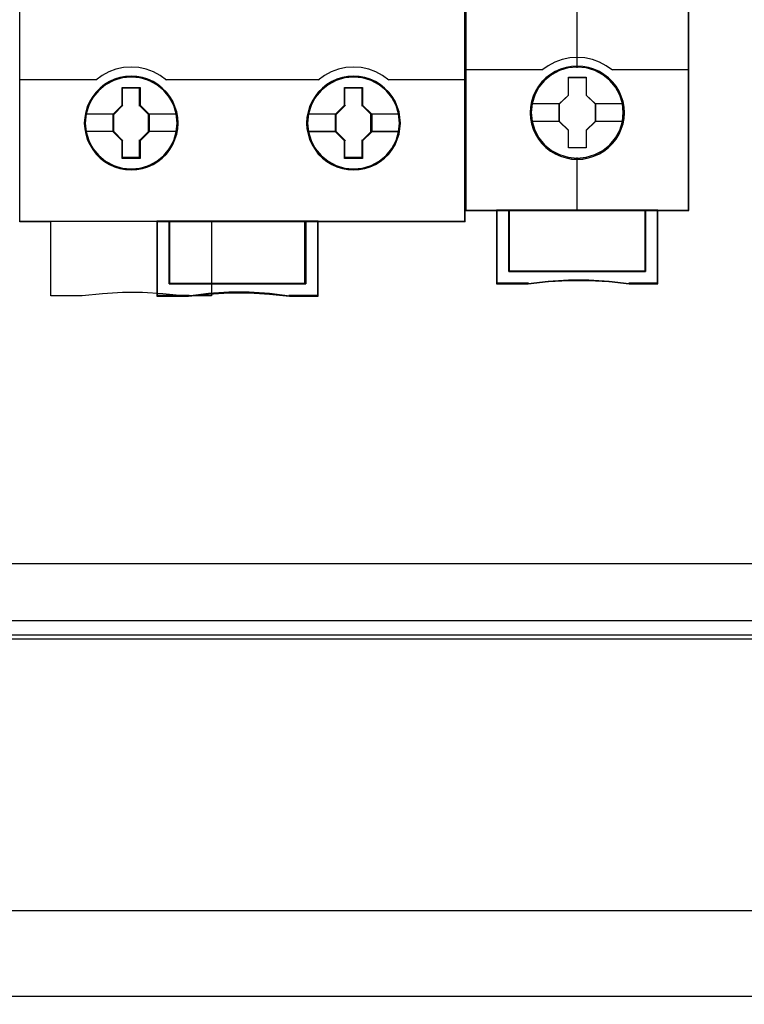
# Model space of a CAD drawing. Extents: x -543332 to -314699, y -9028 to 155584.
# Tile 67 of 256: x -448259 to -447674, y 24799 to 25593. Entities that reach past the tile are written whole.
import ezdxf

# ---------------------------------------------------------------- set-up
doc = ezdxf.new("R2010")
doc.units = 0
doc.header["$MEASUREMENT"] = 0
doc.layers.get('0').update_dxf_attribs({"color": 8})
doc.layers.add('45', color=8, linetype='Continuous')
doc.layers.add('50', color=7, linetype='Continuous')

# ---------------------------------------------------------------- blocks, each defined once
blk = doc.blocks.new('*U1079')
at = {"layer": '50', "color": 7}
for points in [[(59.825943, -92.486155), (387.918232, -92.486155), (387.918232, -379.414356), (59.825943, -379.414356), (59.825943, -92.486155)], [(391.762235, -435.77199), (55.98194, -435.77199), (55.98194, -385.150219), (391.762235, -385.150219), (391.762235, -435.77199)], [(55.98194, -414.285013), (391.762235, -414.285013), (391.762235, -407.405155), (55.98194, -407.405155), (55.98194, -414.285013)]]:
    blk.add_lwpolyline(points, dxfattribs=at)
blk = doc.blocks.new('*U1090')
at = {"layer": '50', "color": 7}
for points in [[(383.999821, -385.499773), (64.001505, -385.499773)], [(67.968952, -384.008872), (379.969373, -384.008872)]]:
    blk.add_lwpolyline(points, dxfattribs=at)
blk = doc.blocks.new('*U1094')
at = {"layer": '45', "color": 59}
blk.add_lwpolyline([(232.935982, -332.918909), (232.935982, -340.384038), (232.935982, -351.828351), (212.503708, -351.828351), (212.503708, -357.808213), (210.193972, -357.808213), (208.58382, -357.63641), (206.951459, -357.547737), (205.32465, -357.547737), (203.708946, -357.63641), (202.08769, -357.808213), (199.54476, -357.808213), (199.54476, -351.828351), (197.046248, -351.828351), (197.046248, -340.384038), (197.046248, -332.918909)], dxfattribs=at)
at = {"layer": '45', "color": 139}
for points in [[(232.901518, -269.156559), (232.901518, -351.863147)], [(208.875173, -340.417903), (208.369337, -340.032526), (207.818537, -339.74201), (207.239635, -339.522642), (206.632631, -339.392206), (206.025627, -339.350704), (205.413003, -339.392206), (204.794758, -339.522642), (204.221477, -339.74201), (203.681918, -340.032526), (203.164841, -340.417903)], [(226.817389, -340.417903), (226.300552, -340.032526), (225.766861, -339.74201), (225.188228, -339.522642), (224.575888, -339.392206), (223.95793, -339.350704), (223.351208, -339.392206), (222.744486, -339.522642), (222.165853, -339.74201), (221.615309, -340.032526), (221.109707, -340.417903)], [(197.014436, -340.349051), (203.233768, -340.349051)], [(208.806247, -340.349051), (215.036183, -340.349051)], [(214.967256, -340.349051), (221.178634, -340.349051)], [(226.751113, -340.349051), (232.970445, -340.349051)], [(205.290972, -341.042863), (206.749042, -341.042863)], [(205.290972, -341.042863), (205.290972, -342.49669)], [(206.680115, -341.042863), (206.680115, -342.49669)], [(223.235839, -341.042863), (224.691258, -341.042863)], [(223.235839, -341.042863), (223.235839, -342.49669)], [(224.622331, -341.042863), (224.622331, -342.49669)], [(204.5964, -343.201094), (205.359899, -342.427838)], [(207.454218, -343.201094), (206.680115, -342.427838)], [(222.530663, -343.201094), (223.304766, -342.427838)], [(225.401736, -343.201094), (224.622331, -342.427838)], [(202.364228, -343.132243), (204.665327, -343.132243)], [(204.5964, -343.132243), (204.5964, -344.596662)], [(207.385291, -343.132243), (209.673135, -343.132243)], [(207.385291, -343.132243), (207.385291, -344.596662)], [(220.309094, -343.132243), (222.59959, -343.132243)], [(222.530663, -343.132243), (222.530663, -344.596662)], [(225.332809, -343.132243), (227.618002, -343.132243)], [(225.332809, -343.132243), (225.332809, -344.596662)], [(202.364228, -344.52781), (204.665327, -344.52781)], [(204.5964, -344.52781), (205.359899, -345.29577)], [(207.454218, -344.52781), (206.680115, -345.29577)], [(207.385291, -344.52781), (209.673135, -344.52781)], [(220.309094, -344.52781), (222.59959, -344.52781)], [(222.530663, -344.52781), (223.304766, -345.29577)], [(225.401736, -344.52781), (224.622331, -345.29577)], [(225.332809, -344.52781), (227.618002, -344.52781)], [(205.290972, -345.226918), (205.290972, -346.686041)], [(206.680115, -345.226918), (206.680115, -346.686041)], [(223.235839, -345.226918), (223.235839, -346.686041)], [(224.622331, -345.226918), (224.622331, -346.686041)], [(205.290972, -346.61719), (206.749042, -346.61719)], [(223.235839, -346.61719), (224.691258, -346.61719)], [(197.014436, -351.794296), (232.970445, -351.794296)], [(208.095769, -351.794296), (208.095769, -357.842639)], [(209.089907, -351.794296), (209.089907, -356.844292)], [(220.043991, -356.844292), (220.043991, -351.794296)], [(221.048734, -351.794296), (221.048734, -357.842639)], [(209.089907, -356.77544), (220.112918, -356.77544)], [(210.701738, -357.773787), (208.095769, -357.773787)], [(218.81391, -357.842639), (217.184409, -357.624308), (215.53811, -357.511622), (213.897411, -357.511622), (212.256711, -357.624308), (210.632811, -357.842639)], [(221.11766, -357.773787), (218.744983, -357.773787)]]:
    blk.add_lwpolyline(points, dxfattribs=at)
at = {"layer": '45', "color": 7}
for points in [[(209.808338, -343.875193), (209.780325, -343.416628), (209.707489, -342.958063), (209.556215, -342.52746), (209.38253, -342.113633), (209.141611, -341.722176), (208.867077, -341.369864), (208.530912, -341.045513), (208.166734, -340.771493), (207.802555, -340.525434), (207.365541, -340.335297), (206.934129, -340.206675), (206.480307, -340.122792), (206.026484, -340.09483), (205.578265, -340.122792), (205.124442, -340.206675), (204.681825, -340.335297), (204.267222, -340.525434), (203.880632, -340.771493), (203.527659, -341.045513), (203.191494, -341.369864), (202.928165, -341.722176), (202.687247, -342.113633), (202.491151, -342.52746), (202.367891, -342.958063), (202.278247, -343.416628), (202.250233, -343.875193), (202.278247, -344.328165), (202.367891, -344.764361), (202.491151, -345.200556), (202.687247, -345.614383), (202.928165, -346.011433), (203.191494, -346.374929), (203.527659, -346.693688), (203.880632, -346.978893), (204.267222, -347.213767), (204.681825, -347.398311), (205.124442, -347.538118), (205.578265, -347.627594), (206.026484, -347.649963), (206.480307, -347.627594), (206.934129, -347.538118), (207.365541, -347.398311), (207.802555, -347.213767), (208.166734, -346.978893), (208.530912, -346.693688), (208.867077, -346.374929), (209.141611, -346.011433), (209.38253, -345.614383), (209.556215, -345.200556), (209.707489, -344.764361), (209.780325, -344.328165), (209.808338, -343.875193)], [(209.808338, -343.875193), (209.780325, -343.416628), (209.707489, -342.958063), (209.556215, -342.52746), (209.38253, -342.113633), (209.141611, -341.722176), (208.867077, -341.369864), (208.530912, -341.045513), (208.166734, -340.771493), (207.802555, -340.525434), (207.365541, -340.335297), (206.934129, -340.206675), (206.480307, -340.122792), (206.026484, -340.09483), (205.578265, -340.122792), (205.124442, -340.206675), (204.681825, -340.335297), (204.267222, -340.525434), (203.880632, -340.771493), (203.527659, -341.045513), (203.191494, -341.369864), (202.928165, -341.722176), (202.687247, -342.113633), (202.491151, -342.52746), (202.367891, -342.958063), (202.278247, -343.416628), (202.250233, -343.875193), (202.278247, -344.328165), (202.367891, -344.764361), (202.491151, -345.200556), (202.687247, -345.614383), (202.928165, -346.011433), (203.191494, -346.374929), (203.527659, -346.693688), (203.880632, -346.978893), (204.267222, -347.213767), (204.681825, -347.398311), (205.124442, -347.538118), (205.578265, -347.627594), (206.026484, -347.649963), (206.480307, -347.627594), (206.934129, -347.538118), (207.365541, -347.398311), (207.802555, -347.213767), (208.166734, -346.978893), (208.530912, -346.693688), (208.867077, -346.374929), (209.141611, -346.011433), (209.38253, -345.614383), (209.556215, -345.200556), (209.707489, -344.764361), (209.780325, -344.328165), (209.808338, -343.875193)], [(209.808338, -343.875193), (209.780325, -343.416628), (209.707489, -342.958063), (209.556215, -342.52746), (209.38253, -342.113633), (209.141611, -341.722176), (208.867077, -341.369864), (208.530912, -341.045513), (208.166734, -340.771493), (207.802555, -340.525434), (207.365541, -340.335297), (206.934129, -340.206675), (206.480307, -340.122792), (206.026484, -340.09483), (205.578265, -340.122792), (205.124442, -340.206675), (204.681825, -340.335297), (204.267222, -340.525434), (203.880632, -340.771493), (203.527659, -341.045513), (203.191494, -341.369864), (202.928165, -341.722176), (202.687247, -342.113633), (202.491151, -342.52746), (202.367891, -342.958063), (202.278247, -343.416628), (202.250233, -343.875193), (202.278247, -344.328165), (202.367891, -344.764361), (202.491151, -345.200556), (202.687247, -345.614383), (202.928165, -346.011433), (203.191494, -346.374929), (203.527659, -346.693688), (203.880632, -346.978893), (204.267222, -347.213767), (204.681825, -347.398311), (205.124442, -347.538118), (205.578265, -347.627594), (206.026484, -347.649963), (206.480307, -347.627594), (206.934129, -347.538118), (207.365541, -347.398311), (207.802555, -347.213767), (208.166734, -346.978893), (208.530912, -346.693688), (208.867077, -346.374929), (209.141611, -346.011433), (209.38253, -345.614383), (209.556215, -345.200556), (209.707489, -344.764361), (209.780325, -344.328165), (209.808338, -343.875193)], [(227.734648, -343.875193), (227.706634, -343.416628), (227.633798, -342.958063), (227.488127, -342.533052), (227.308839, -342.119226), (227.067921, -341.727768), (226.793386, -341.375456), (226.462824, -341.051105), (226.104249, -340.771493), (225.74007, -340.525434), (225.303056, -340.335297), (224.877247, -340.206675), (224.417822, -340.122792), (223.963999, -340.09483), (223.510177, -340.122792), (223.06756, -340.206675), (222.61934, -340.335297), (222.199134, -340.525434), (221.818147, -340.771493), (221.453969, -341.051105), (221.117804, -341.375456), (220.860078, -341.727768), (220.619159, -342.119226), (220.417461, -342.533052), (220.299803, -342.958063), (220.204556, -343.416628), (220.176542, -343.875193), (220.204556, -344.328165), (220.299803, -344.769953), (220.417461, -345.206149), (220.619159, -345.619975), (220.860078, -346.017025), (221.117804, -346.374929), (221.453969, -346.693688), (221.818147, -346.978893), (222.199134, -347.213767), (222.61934, -347.398311), (223.06756, -347.538118), (223.510177, -347.627594), (223.963999, -347.649963), (224.417822, -347.627594), (224.877247, -347.538118), (225.303056, -347.398311), (225.74007, -347.213767), (226.104249, -346.978893), (226.462824, -346.693688), (226.793386, -346.374929), (227.067921, -346.017025), (227.308839, -345.619975), (227.488127, -345.206149), (227.633798, -344.769953), (227.706634, -344.328165), (227.734648, -343.875193)], [(227.734648, -343.875193), (227.706634, -343.416628), (227.633798, -342.958063), (227.488127, -342.533052), (227.308839, -342.119226), (227.067921, -341.727768), (226.793386, -341.375456), (226.462824, -341.051105), (226.104249, -340.771493), (225.74007, -340.525434), (225.303056, -340.335297), (224.877247, -340.206675), (224.417822, -340.122792), (223.963999, -340.09483), (223.510177, -340.122792), (223.06756, -340.206675), (222.61934, -340.335297), (222.199134, -340.525434), (221.818147, -340.771493), (221.453969, -341.051105), (221.117804, -341.375456), (220.860078, -341.727768), (220.619159, -342.119226), (220.417461, -342.533052), (220.299803, -342.958063), (220.204556, -343.416628), (220.176542, -343.875193), (220.204556, -344.328165), (220.299803, -344.769953), (220.417461, -345.206149), (220.619159, -345.619975), (220.860078, -346.017025), (221.117804, -346.374929), (221.453969, -346.693688), (221.818147, -346.978893), (222.199134, -347.213767), (222.61934, -347.398311), (223.06756, -347.538118), (223.510177, -347.627594), (223.963999, -347.649963), (224.417822, -347.627594), (224.877247, -347.538118), (225.303056, -347.398311), (225.74007, -347.213767), (226.104249, -346.978893), (226.462824, -346.693688), (226.793386, -346.374929), (227.067921, -346.017025), (227.308839, -345.619975), (227.488127, -345.206149), (227.633798, -344.769953), (227.706634, -344.328165), (227.734648, -343.875193)], [(227.734648, -343.875193), (227.706634, -343.416628), (227.633798, -342.958063), (227.488127, -342.533052), (227.308839, -342.119226), (227.067921, -341.727768), (226.793386, -341.375456), (226.462824, -341.051105), (226.104249, -340.771493), (225.74007, -340.525434), (225.303056, -340.335297), (224.877247, -340.206675), (224.417822, -340.122792), (223.963999, -340.09483), (223.510177, -340.122792), (223.06756, -340.206675), (222.61934, -340.335297), (222.199134, -340.525434), (221.818147, -340.771493), (221.453969, -341.051105), (221.117804, -341.375456), (220.860078, -341.727768), (220.619159, -342.119226), (220.417461, -342.533052), (220.299803, -342.958063), (220.204556, -343.416628), (220.176542, -343.875193), (220.204556, -344.328165), (220.299803, -344.769953), (220.417461, -345.206149), (220.619159, -345.619975), (220.860078, -346.017025), (221.117804, -346.374929), (221.453969, -346.693688), (221.818147, -346.978893), (222.199134, -347.213767), (222.61934, -347.398311), (223.06756, -347.538118), (223.510177, -347.627594), (223.963999, -347.649963), (224.417822, -347.627594), (224.877247, -347.538118), (225.303056, -347.398311), (225.74007, -347.213767), (226.104249, -346.978893), (226.462824, -346.693688), (226.793386, -346.374929), (227.067921, -346.017025), (227.308839, -345.619975), (227.488127, -345.206149), (227.633798, -344.769953), (227.706634, -344.328165), (227.734648, -343.875193)], [(205.308873, -341.003141), (206.758416, -341.003141), (206.758416, -342.433718), (207.48603, -343.146202), (207.48603, -344.582389), (206.758416, -345.306093), (206.758416, -346.73106), (205.308873, -346.73106), (205.308873, -345.306093), (204.56989, -344.582389), (204.56989, -343.146202), (205.308873, -342.433718), (205.308873, -341.003141)], [(205.308873, -341.003141), (206.758416, -341.003141), (206.758416, -342.433718), (207.48603, -343.146202), (207.48603, -344.582389), (206.758416, -345.306093), (206.758416, -346.73106), (205.308873, -346.73106), (205.308873, -345.306093), (204.56989, -344.582389), (204.56989, -343.146202), (205.308873, -342.433718), (205.308873, -341.003141)], [(205.308873, -341.003141), (206.758416, -341.003141), (206.758416, -341.003141), (206.758416, -342.433718), (206.758416, -342.433718), (207.48603, -343.146202), (207.48603, -343.146202), (207.48603, -344.582389), (207.48603, -344.582389), (206.758416, -345.306093), (206.758416, -345.306093), (206.758416, -346.73106), (206.758416, -346.73106), (205.308873, -346.73106), (205.308873, -346.73106), (205.308873, -345.306093), (205.308873, -345.306093), (204.56989, -344.582389), (204.56989, -344.582389), (204.56989, -343.146202), (204.56989, -343.146202), (205.308873, -342.433718), (205.308873, -342.433718), (205.308873, -341.003141), (205.308873, -341.003141)], [(205.324562, -341.037567), (206.742479, -341.037567), (206.742479, -342.450948), (207.454218, -343.154867), (207.454218, -344.573791), (206.742479, -345.288795), (206.742479, -346.696634), (205.324562, -346.696634), (205.324562, -345.288795), (204.601702, -344.573791), (204.601702, -343.154867), (205.324562, -342.450948), (205.324562, -341.037567)], [(223.240769, -341.008437), (224.69163, -341.008437), (224.69163, -342.439093), (225.425595, -343.146005), (225.425595, -344.587881), (224.69163, -345.311625), (224.69163, -346.73106), (223.240769, -346.73106), (223.240769, -345.311625), (222.506804, -344.587881), (222.506804, -343.146005), (223.240769, -342.439093), (223.240769, -341.008437)], [(223.240769, -341.008437), (224.69163, -341.008437), (224.69163, -342.439093), (225.425595, -343.146005), (225.425595, -344.587881), (224.69163, -345.311625), (224.69163, -346.73106), (223.240769, -346.73106), (223.240769, -345.311625), (222.506804, -344.587881), (222.506804, -343.146005), (223.240769, -342.439093), (223.240769, -341.008437)], [(223.240769, -341.008437), (224.69163, -341.008437), (224.69163, -341.008437), (224.69163, -342.439093), (224.69163, -342.439093), (225.425595, -343.146005), (225.425595, -343.146005), (225.425595, -344.587881), (225.425595, -344.587881), (224.69163, -345.311625), (224.69163, -345.311625), (224.69163, -346.73106), (224.69163, -346.73106), (223.240769, -346.73106), (223.240769, -346.73106), (223.240769, -345.311625), (223.240769, -345.311625), (222.506804, -344.587881), (222.506804, -344.587881), (222.506804, -343.146005), (222.506804, -343.146005), (223.240769, -342.439093), (223.240769, -342.439093), (223.240769, -341.008437), (223.240769, -341.008437)], [(223.2579, -341.042863), (224.674499, -341.042863), (224.674499, -342.456306), (225.391131, -343.154713), (225.391131, -344.579241), (224.674499, -345.294277), (224.674499, -346.696634), (223.2579, -346.696634), (223.2579, -345.294277), (222.541267, -344.579241), (222.541267, -343.154713), (223.2579, -342.456306), (223.2579, -341.042863)], [(220.107389, -356.833647), (209.094877, -356.833647), (209.094877, -351.794296), (208.095769, -351.794296), (208.095769, -357.842639), (210.646564, -357.842639), (212.26523, -357.668868), (213.900641, -357.57918), (215.536052, -357.57918), (217.177045, -357.668868), (218.801293, -357.842639), (221.11766, -357.842639), (221.11766, -351.794296), (220.107389, -351.794296), (220.107389, -356.833647)], [(209.089907, -356.844292), (220.112918, -356.844292), (220.112918, -351.794296), (209.089907, -351.794296), (209.089907, -356.844292)]]:
    blk.add_lwpolyline(points, close=True, dxfattribs=at)
at = {"layer": '45', "color": 139}
for points in [[(209.773875, -343.875169), (209.746107, -343.420462), (209.67391, -342.965755), (209.523962, -342.538774), (209.3518, -342.128428), (209.112994, -341.740264), (208.840867, -341.390916), (208.50765, -341.069293), (208.146665, -340.797578), (207.78568, -340.553589), (207.352498, -340.365052), (206.924869, -340.237512), (206.475026, -340.154334), (206.025183, -340.126608), (205.580894, -340.154334), (205.131051, -340.237512), (204.692315, -340.365052), (204.281348, -340.553589), (203.898148, -340.797578), (203.54827, -341.069293), (203.215053, -341.390916), (202.954033, -341.740264), (202.715228, -342.128428), (202.520851, -342.538774), (202.398671, -342.965755), (202.309814, -343.420462), (202.282045, -343.875169), (202.309814, -344.324331), (202.398671, -344.756857), (202.520851, -345.189384), (202.715228, -345.599729), (202.954033, -345.993439), (203.215053, -346.353878), (203.54827, -346.669954), (203.898148, -346.95276), (204.281348, -347.185659), (204.692315, -347.368651), (205.131051, -347.507281), (205.580894, -347.596004), (206.025183, -347.618185), (206.475026, -347.596004), (206.924869, -347.507281), (207.352498, -347.368651), (207.78568, -347.185659), (208.146665, -346.95276), (208.50765, -346.669954), (208.840867, -346.353878), (209.112994, -345.993439), (209.3518, -345.599729), (209.523962, -345.189384), (209.67391, -344.756857), (209.746107, -344.324331), (209.773875, -343.875169)], [(209.752667, -343.869748), (209.719035, -343.332826), (209.601324, -342.807089), (209.41635, -342.31491), (209.152902, -341.856289), (208.850217, -341.436818), (208.469058, -341.062091), (208.026241, -340.743293), (207.572214, -340.491611), (207.067739, -340.301451), (206.552054, -340.189592), (206.025158, -340.150441), (205.487051, -340.189592), (204.971365, -340.301451), (204.472496, -340.491611), (204.007258, -340.743293), (203.581257, -341.062091), (203.216914, -341.436818), (202.897413, -341.856289), (202.63957, -342.31491), (202.454596, -342.807089), (202.336885, -343.332826), (202.303254, -343.869748), (202.336885, -344.389892), (202.454596, -344.915629), (202.63957, -345.413401), (202.897413, -345.872022), (203.216914, -346.291493), (203.581257, -346.66622), (204.007258, -346.996204), (204.472496, -347.253479), (204.971365, -347.42686), (205.487051, -347.538719), (206.025158, -347.589056), (206.552054, -347.538719), (207.067739, -347.42686), (207.572214, -347.253479), (208.026241, -346.996204), (208.469058, -346.66622), (208.850217, -346.291493), (209.152902, -345.872022), (209.41635, -345.413401), (209.601324, -344.915629), (209.719035, -344.389892), (209.752667, -343.869748)], [(209.734109, -343.869748), (209.661272, -343.136897), (209.459569, -342.448799), (209.106588, -341.811051), (208.652755, -341.251622), (208.086865, -340.798485), (207.448138, -340.451639), (206.747779, -340.233461), (206.025008, -340.16633), (205.302238, -340.233461), (204.618688, -340.451639), (203.968754, -340.798485), (203.41407, -341.251622), (202.949032, -341.811051), (202.607257, -342.448799), (202.394348, -343.136897), (202.327113, -343.869748), (202.394348, -344.585817), (202.607257, -345.285103), (202.949032, -345.917258), (203.41407, -346.482281), (203.968754, -346.946607), (204.618688, -347.287858), (205.302238, -347.500441), (206.025008, -347.573167), (206.747779, -347.500441), (207.448138, -347.287858), (208.086865, -346.946607), (208.652755, -346.482281), (209.106588, -345.917258), (209.459569, -345.285103), (209.661272, -344.585817), (209.734109, -343.869748)], [(227.700184, -343.875169), (227.672416, -343.420462), (227.600219, -342.965755), (227.455825, -342.544319), (227.278109, -342.133974), (227.039304, -341.745809), (226.767177, -341.396461), (226.439513, -341.074839), (226.084082, -340.797578), (225.723097, -340.553589), (225.289915, -340.365052), (224.86784, -340.237512), (224.412443, -340.154334), (223.9626, -340.126608), (223.512757, -340.154334), (223.074021, -340.237512), (222.629732, -340.365052), (222.213211, -340.553589), (221.835565, -340.797578), (221.47458, -341.074839), (221.141363, -341.396461), (220.885896, -341.745809), (220.647091, -342.133974), (220.44716, -342.544319), (220.330534, -342.965755), (220.236123, -343.420462), (220.208355, -343.875169), (220.236123, -344.324331), (220.330534, -344.762403), (220.44716, -345.194929), (220.647091, -345.605274), (220.885896, -345.998984), (221.141363, -346.353878), (221.47458, -346.669954), (221.835565, -346.95276), (222.213211, -347.185659), (222.629732, -347.368651), (223.074021, -347.507281), (223.512757, -347.596004), (223.9626, -347.618185), (224.412443, -347.596004), (224.86784, -347.507281), (225.289915, -347.368651), (225.723097, -347.185659), (226.084082, -346.95276), (226.439513, -346.669954), (226.767177, -346.353878), (227.039304, -345.998984), (227.278109, -345.605274), (227.455825, -345.194929), (227.600219, -344.762403), (227.672416, -344.324331), (227.700184, -343.875169)], [(227.678976, -343.869748), (227.645352, -343.332826), (227.527669, -342.807089), (227.342738, -342.31491), (227.096164, -341.856289), (226.76553, -341.436818), (226.401272, -341.062091), (225.975371, -340.743293), (225.515846, -340.491611), (225.017093, -340.301451), (224.495925, -340.189592), (223.957944, -340.150441), (223.431172, -340.189592), (222.915607, -340.301451), (222.41125, -340.491611), (221.957329, -340.743293), (221.525824, -341.062091), (221.150359, -341.436818), (220.830933, -341.856289), (220.584358, -342.31491), (220.38822, -342.807089), (220.281744, -343.332826), (220.24812, -343.869748), (220.281744, -344.389892), (220.38822, -344.915629), (220.584358, -345.413401), (220.830933, -345.872022), (221.150359, -346.291493), (221.525824, -346.66622), (221.957329, -346.996204), (222.41125, -347.253479), (222.915607, -347.42686), (223.431172, -347.538719), (223.957944, -347.589056), (224.495925, -347.538719), (225.017093, -347.42686), (225.515846, -347.253479), (225.975371, -346.996204), (226.401272, -346.66622), (226.76553, -346.291493), (227.096164, -345.872022), (227.342738, -345.413401), (227.527669, -344.915629), (227.645352, -344.389892), (227.678976, -343.869748)], [(227.66307, -343.869748), (227.595811, -343.136897), (227.388431, -342.454394), (227.040928, -341.816645), (226.581329, -341.257216), (226.020841, -340.798485), (225.381885, -340.451639), (224.681275, -340.233461), (223.963851, -340.16633), (223.235217, -340.233461), (222.551422, -340.451639), (221.912466, -340.798485), (221.340769, -341.257216), (220.875564, -341.816645), (220.539271, -342.454394), (220.326286, -343.136897), (220.253423, -343.869748), (220.326286, -344.591412), (220.539271, -345.290697), (220.875564, -345.922852), (221.340769, -346.482281), (221.912466, -346.946607), (222.551422, -347.287858), (223.235217, -347.500441), (223.963851, -347.573167), (224.681275, -347.500441), (225.381885, -347.287858), (226.020841, -346.946607), (226.581329, -346.482281), (227.040928, -345.922852), (227.388431, -345.290697), (227.595811, -344.591412), (227.66307, -343.869748)]]:
    blk.add_lwpolyline(points, close=True, dxfattribs=at)
at = {"layer": '45', "color": 7}
for points in [[(202.321811, -343.12165), (204.638817, -343.12165)], [(207.417103, -343.12165), (209.734109, -343.12165)], [(220.24812, -343.12165), (222.575731, -343.12165)], [(225.356668, -343.12165), (227.66307, -343.12165)], [(202.321811, -344.538403), (204.638817, -344.538403)], [(207.417103, -344.538403), (209.734109, -344.538403)], [(220.24812, -344.543699), (222.575731, -344.543699)], [(225.356668, -344.543699), (227.66307, -344.543699)]]:
    blk.add_lwpolyline(points, dxfattribs=at)
at = {"layer": '45', "color": 59}
for points in [[(220.107389, -356.833647), (209.094877, -356.833647), (209.094877, -351.794296), (208.095769, -351.794296), (208.095769, -357.842639), (210.646564, -357.842639), (212.26523, -357.668868), (213.900641, -357.57918), (215.536052, -357.57918), (217.177045, -357.668868), (218.801293, -357.842639), (221.11766, -357.842639), (221.11766, -351.794296), (220.107389, -351.794296), (220.107389, -356.833647)], [(220.078068, -356.810266), (209.121604, -356.810266), (209.121604, -351.826074), (208.127581, -351.826074), (208.127581, -357.808213), (210.665394, -357.808213), (212.275822, -357.636344), (213.902909, -357.547638), (215.529997, -357.547638), (217.162638, -357.636344), (218.778619, -357.808213), (221.083197, -357.808213), (221.083197, -351.826074), (220.078068, -351.826074), (220.078068, -356.810266)], [(209.089907, -356.844292), (220.112918, -356.844292), (220.112918, -351.794296), (209.089907, -351.794296), (209.089907, -356.844292)], [(209.12172, -356.812514), (220.078454, -356.812514), (220.078454, -351.826074), (209.12172, -351.826074), (209.12172, -356.812514)]]:
    blk.add_lwpolyline(points, close=True, dxfattribs=at)
blk = doc.blocks.new('*U1095')
at = {"layer": '45', "color": 7}
for points in [[(250.994843, -269.159207), (233.00756, -269.159207), (233.00756, -350.928355), (250.994843, -350.928355), (250.994843, -269.159207)], [(245.804113, -343.039664), (245.781777, -342.587871), (245.709184, -342.136078), (245.552829, -341.700813), (245.374138, -341.287588), (245.139606, -340.890891), (244.854817, -340.543782), (244.525355, -340.22422), (244.156804, -339.943227), (243.78267, -339.700801), (243.34711, -339.513472), (242.917134, -339.38675), (242.459238, -339.304105), (242.001342, -339.276556), (241.543446, -339.304105), (241.096718, -339.38675), (240.644406, -339.513472), (240.231183, -339.700801), (239.840296, -339.943227), (239.47733, -340.22422), (239.142284, -340.543782), (238.874247, -340.890891), (238.628547, -341.287588), (238.433103, -341.700813), (238.310253, -342.136078), (238.220908, -342.587871), (238.192987, -343.039664), (238.220908, -343.491458), (238.310253, -343.926722), (238.433103, -344.361986), (238.628547, -344.775212), (238.874247, -345.171909), (239.142284, -345.530038), (239.47733, -345.855108), (239.840296, -346.130592), (240.231183, -346.361999), (240.644406, -346.549328), (241.096718, -346.68156), (241.543446, -346.775224), (242.001342, -346.797263), (242.459238, -346.775224), (242.917134, -346.68156), (243.34711, -346.549328), (243.78267, -346.361999), (244.156804, -346.130592), (244.525355, -345.855108), (244.854817, -345.530038), (245.139606, -345.171909), (245.374138, -344.775212), (245.552829, -344.361986), (245.709184, -343.926722), (245.781777, -343.491458), (245.804113, -343.039664)], [(245.804113, -343.039664), (245.781777, -342.587871), (245.709184, -342.136078), (245.552829, -341.700813), (245.374138, -341.287588), (245.139606, -340.890891), (244.854817, -340.543782), (244.525355, -340.22422), (244.156804, -339.943227), (243.78267, -339.700801), (243.34711, -339.513472), (242.917134, -339.38675), (242.459238, -339.304105), (242.001342, -339.276556), (241.543446, -339.304105), (241.096718, -339.38675), (240.644406, -339.513472), (240.231183, -339.700801), (239.840296, -339.943227), (239.47733, -340.22422), (239.142284, -340.543782), (238.874247, -340.890891), (238.628547, -341.287588), (238.433103, -341.700813), (238.310253, -342.136078), (238.220908, -342.587871), (238.192987, -343.039664), (238.220908, -343.491458), (238.310253, -343.926722), (238.433103, -344.361986), (238.628547, -344.775212), (238.874247, -345.171909), (239.142284, -345.530038), (239.47733, -345.855108), (239.840296, -346.130592), (240.231183, -346.361999), (240.644406, -346.549328), (241.096718, -346.68156), (241.543446, -346.775224), (242.001342, -346.797263), (242.459238, -346.775224), (242.917134, -346.68156), (243.34711, -346.549328), (243.78267, -346.361999), (244.156804, -346.130592), (244.525355, -345.855108), (244.854817, -345.530038), (245.139606, -345.171909), (245.374138, -344.775212), (245.552829, -344.361986), (245.709184, -343.926722), (245.781777, -343.491458), (245.804113, -343.039664)], [(245.782905, -343.039651), (245.760685, -342.590085), (245.688471, -342.140518), (245.532933, -341.7074), (245.355176, -341.296211), (245.121869, -340.90147), (244.838568, -340.556072), (244.510828, -340.238086), (244.144203, -339.958478), (243.772023, -339.717247), (243.338739, -339.530841), (242.91101, -339.404744), (242.455506, -339.322506), (242.000002, -339.295093), (241.544498, -339.322506), (241.100105, -339.404744), (240.650156, -339.530841), (240.239091, -339.717247), (239.850247, -339.958478), (239.489177, -340.238086), (239.155881, -340.556072), (238.889245, -340.90147), (238.644828, -341.296211), (238.450406, -341.7074), (238.328198, -342.140518), (238.239319, -342.590085), (238.211544, -343.039651), (238.239319, -343.489217), (238.328198, -343.922336), (238.450406, -344.355454), (238.644828, -344.766643), (238.889245, -345.161384), (239.155881, -345.517748), (239.489177, -345.841216), (239.850247, -346.115342), (240.239091, -346.345607), (240.650156, -346.532013), (241.100105, -346.663593), (241.544498, -346.756796), (242.000002, -346.778726), (242.455506, -346.756796), (242.91101, -346.663593), (243.338739, -346.532013), (243.772023, -346.345607), (244.144203, -346.115342), (244.510828, -345.841216), (244.838568, -345.517748), (245.121869, -345.161384), (245.355176, -344.766643), (245.532933, -344.355454), (245.688471, -343.922336), (245.760685, -343.489217), (245.782905, -343.039651)], [(241.28559, -340.179571), (242.733716, -340.179571), (242.733716, -341.609069), (243.460597, -342.31554), (243.460597, -343.745039), (242.733716, -344.462548), (242.733716, -345.881008), (241.28559, -345.881008), (241.28559, -344.462548), (240.541806, -343.745039), (240.541806, -342.31554), (241.28559, -341.609069), (241.28559, -340.179571)], [(241.28559, -340.179571), (242.733716, -340.179571), (242.733716, -340.179571), (242.733716, -341.609069), (242.733716, -341.609069), (243.460597, -342.31554), (243.460597, -342.31554), (243.460597, -343.745039), (243.460597, -343.745039), (242.733716, -344.462548), (242.733716, -344.462548), (242.733716, -345.881008), (242.733716, -345.881008), (241.28559, -345.881008), (241.28559, -345.881008), (241.28559, -344.462548), (241.28559, -344.462548), (240.541806, -343.745039), (240.541806, -343.745039), (240.541806, -342.31554), (240.541806, -342.31554), (241.28559, -341.609069), (241.28559, -341.609069), (241.28559, -340.179571), (241.28559, -340.179571)], [(241.294014, -340.200756), (242.722411, -340.200756), (242.722411, -341.620295), (243.439389, -342.321844), (243.439389, -343.741383), (242.722411, -344.453893), (242.722411, -345.862471), (241.294014, -345.862471), (241.294014, -344.453893), (240.560363, -343.741383), (240.560363, -342.321844), (241.294014, -341.620295), (241.294014, -340.200756)], [(247.505612, -350.888633), (247.505612, -355.843038), (236.496791, -355.843038), (236.496791, -350.888633), (235.499534, -350.888633), (235.499534, -356.841643), (238.045602, -356.841643), (239.666841, -356.665094), (241.299222, -356.57682), (242.931603, -356.57682), (244.563984, -356.665094), (246.190793, -356.841643), (248.502869, -356.841643), (248.502869, -350.888633), (247.505612, -350.888633)], [(241.995627, -350.888633), (236.493673, -350.888633), (236.493673, -355.848592), (247.50873, -355.848592), (247.50873, -350.888633), (241.995627, -350.888633)], [(247.50873, -355.848592), (247.50873, -350.888633), (241.995627, -350.888633), (236.493673, -350.888633), (236.493673, -355.848592), (247.50873, -355.848592)]]:
    blk.add_lwpolyline(points, close=True, dxfattribs=at)
at = {"layer": '45', "color": 139}
for points in [[(250.994843, -269.159207), (233.00756, -269.159207), (233.00756, -350.928355), (250.994843, -350.928355), (250.994843, -269.159207)], [(245.713978, -343.028858), (245.641397, -342.306897), (245.434822, -341.623515), (245.088668, -340.989733), (244.630852, -340.433107), (244.066957, -339.981193), (243.419314, -339.639502), (242.721424, -339.430079), (241.995618, -339.363945), (241.275395, -339.430079), (240.583088, -339.639502), (239.935446, -339.981193), (239.37155, -340.433107), (238.913734, -340.989733), (238.567581, -341.623515), (238.355422, -342.306897), (238.288424, -343.028858), (238.355422, -343.745307), (238.567581, -344.4342), (238.913734, -345.062471), (239.37155, -345.619097), (239.935446, -346.076522), (240.583088, -346.412702), (241.275395, -346.627637), (241.995618, -346.699282), (242.721424, -346.627637), (243.419314, -346.412702), (244.066957, -346.076522), (244.630852, -345.619097), (245.088668, -345.062471), (245.434822, -344.4342), (245.641397, -343.745307), (245.713978, -343.028858)]]:
    blk.add_lwpolyline(points, close=True, dxfattribs=at)
at = {"layer": '45', "color": 59}
for points in [[(250.976286, -269.177744), (233.026117, -269.177744), (233.026117, -350.909818), (250.976286, -350.909818), (250.976286, -269.177744)], [(247.505612, -350.888633), (247.505612, -355.843038), (236.496791, -355.843038), (236.496791, -350.888633), (235.499534, -350.888633), (235.499534, -356.841643), (238.045602, -356.841643), (239.666841, -356.665094), (241.299222, -356.57682), (242.931603, -356.57682), (244.563984, -356.665094), (246.190793, -356.841643), (248.502869, -356.841643), (248.502869, -350.888633), (247.505612, -350.888633)], [(247.487453, -350.90717), (247.487453, -355.83072), (236.512298, -355.83072), (236.512298, -350.90717), (235.518091, -350.90717), (235.518091, -356.823106), (238.056374, -356.823106), (239.672654, -356.647657), (241.300043, -356.559932), (242.927432, -356.559932), (244.554821, -356.647657), (246.176655, -356.823106), (248.48166, -356.823106), (248.48166, -350.90717), (247.487453, -350.90717)], [(241.995627, -350.888633), (236.493673, -350.888633), (236.493673, -355.848592), (247.50873, -355.848592), (247.50873, -350.888633), (241.995627, -350.888633)], [(247.50873, -355.848592), (247.50873, -350.888633), (241.995627, -350.888633), (236.493673, -350.888633), (236.493673, -355.848592), (247.50873, -355.848592)], [(241.994321, -350.90717), (236.51223, -350.90717), (236.51223, -355.830055), (247.487521, -355.830055), (247.487521, -350.90717), (241.994321, -350.90717)]]:
    blk.add_lwpolyline(points, close=True, dxfattribs=at)
at = {"layer": '45', "color": 139}
for points in [[(241.976016, -332.179551), (241.976016, -339.408963)], [(244.847089, -339.602277), (244.332705, -339.248226), (243.795956, -338.95699), (243.220069, -338.751412), (242.610635, -338.62007), (241.99561, -338.580096), (241.391768, -338.62007), (240.782334, -338.751412), (240.206447, -338.95699), (239.658516, -339.248226), (239.155313, -339.602277)], [(233.00756, -339.562555), (239.195079, -339.562555)], [(244.807323, -339.562555), (250.994843, -339.562555)], [(241.976016, -346.651615), (241.976016, -350.928355)], [(235.499534, -350.888633), (235.499534, -356.841643)], [(236.493673, -350.888633), (236.493673, -355.848592)], [(247.466313, -355.848592), (247.466313, -350.888633)], [(248.460452, -350.888633), (248.460452, -356.841643)], [(236.493673, -355.80887), (247.50873, -355.80887)], [(246.196467, -356.841643), (244.566721, -356.63862), (242.931394, -356.537108), (241.296067, -356.537108), (239.66074, -356.63862), (238.036576, -356.841643)], [(238.078993, -356.799273), (235.499534, -356.799273)], [(248.502869, -356.799273), (246.156701, -356.799273)]]:
    blk.add_lwpolyline(points, dxfattribs=at)
at = {"layer": '45', "color": 7}
for points in [[(238.264565, -342.300728), (240.584222, -342.300728)], [(243.41818, -342.300728), (245.729884, -342.300728)], [(238.264565, -343.720129), (240.584222, -343.720129)], [(243.41818, -343.720129), (245.729884, -343.720129)]]:
    blk.add_lwpolyline(points, dxfattribs=at)
at = {"layer": '45', "color": 140}
blk.add_lwpolyline([(247.487521, -355.830055), (247.487521, -350.90717), (241.994321, -350.90717), (236.51223, -350.90717), (236.51223, -355.830055), (247.487521, -355.830055)], close=True, dxfattribs=at)

msp = doc.modelspace()

# ---------------------------------------------------------------- block references
at = {"xscale": 10, "yscale": 10, "zscale": 10}
for name in ['*U1079', '*U1090', '*U1094', '*U1095']:
    msp.add_blockref(name, (-450229.1, 28948.04), dxfattribs=at)

doc.saveas('drawing.dxf')
